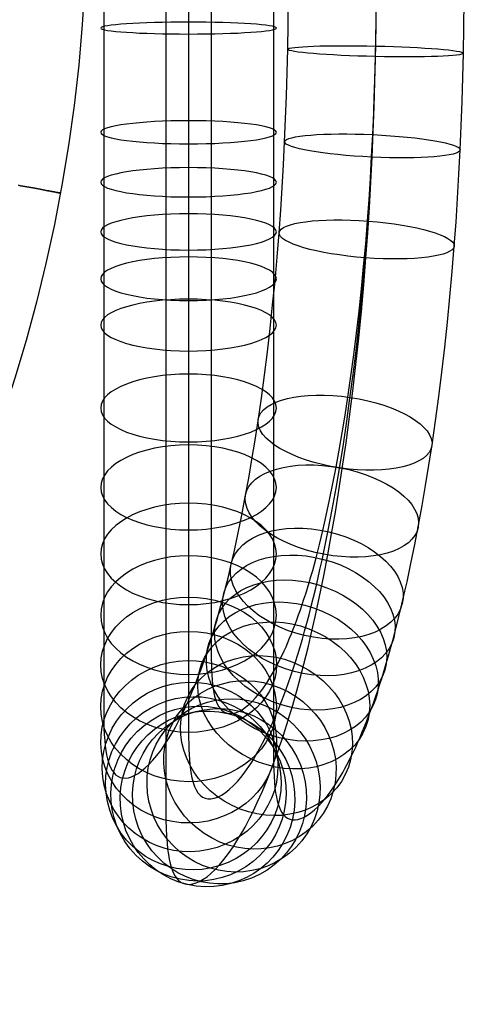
# Model space of a CAD drawing. Extents: x 66.1 to 118.8, y -25.4 to 29.7.
# Tile 9 of 29: x 112.4 to 118.8, y -18.2 to -4.1. Entities that reach past the tile are written whole.
import ezdxf

# ---------------------------------------------------------------- set-up
doc = ezdxf.new("R2010")
doc.units = 0
doc.layers.add('LAYER_04', color=34, linetype='CONTINUOUS')
doc.layers.add('PREDEFINITO', color=7, linetype='CONTINUOUS')

msp = doc.modelspace()

# ---------------------------------------------------------------- linework, layer by layer
at = {"layer": 'LAYER_04'}
for p, q in [((113.645, -3.472, 45.74), (113.645, -4.212, 45.779)), ((115.188, -3.437, 46.63), (115.188, -4.152, 46.669)), ((116.08, -3.497, 45.089), (116.08, -4.256, 45.129)), ((114.537, -3.532, 44.198), (114.537, -4.317, 44.24)), ((117.547, -4.492, 64.539), (117.559, -3.796, 64.57)), ((114.862, -3.879, 45.433), (114.862, -4.708, 45.491)), ((116.285, -4.539, 65.796), (116.297, -3.819, 65.828)), ((117.542, -4.642, 67.054), (117.555, -3.87, 67.089)), ((118.804, -4.595, 65.797), (118.817, -3.848, 65.83)), ((117.547, -4.47, 65.802), (117.554, -4.081, 65.821)), ((113.645, -4.212, 45.779), (113.645, -4.95, 45.841)), ((115.188, -4.152, 46.669), (115.188, -4.862, 46.728)), ((114.537, -4.317, 44.24), (114.537, -5.102, 44.305)), ((116.08, -4.256, 45.129), (116.08, -5.015, 45.192)), ((117.529, -5.13, 64.491), (117.547, -4.492, 64.539)), ((117.538, -4.856, 65.778), (117.547, -4.47, 65.802)), ((116.266, -5.204, 65.746), (116.285, -4.539, 65.796)), ((117.522, -5.362, 67), (117.542, -4.642, 67.054)), ((118.785, -5.289, 65.745), (118.804, -4.595, 65.797)), ((114.862, -4.708, 45.491), (114.862, -5.118, 45.53)), ((115.188, -4.862, 46.728), (115.188, -5.568, 46.809)), ((117.526, -5.236, 65.746), (117.538, -4.856, 65.778)), ((113.645, -4.95, 45.841), (113.645, -5.685, 45.926)), ((116.08, -5.015, 45.192), (116.08, -5.771, 45.28)), ((114.537, -5.102, 44.305), (114.537, -5.889, 44.396)), ((114.862, -5.118, 45.53), (114.862, -5.526, 45.577)), ((116.254, -5.535, 65.712), (116.266, -5.204, 65.746)), ((117.518, -5.447, 64.458), (117.529, -5.13, 64.491)), ((117.509, -5.723, 66.963), (117.522, -5.362, 67)), ((117.512, -5.613, 65.708), (117.526, -5.236, 65.746)), ((118.772, -5.635, 65.71), (118.785, -5.289, 65.745)), ((117.504, -5.762, 64.421), (117.518, -5.447, 64.458)), ((114.862, -5.526, 45.577), (114.862, -5.929, 45.63)), ((115.188, -5.568, 46.809), (115.188, -5.906, 46.857)), ((116.24, -5.864, 65.673), (116.254, -5.535, 65.712)), ((117.496, -5.986, 65.662), (117.512, -5.613, 65.708)), ((118.757, -5.981, 65.668), (118.772, -5.635, 65.71)), ((113.645, -5.685, 45.926), (113.645, -6.038, 45.976)), ((116.08, -5.771, 45.28), (116.08, -6.135, 45.331)), ((117.488, -6.074, 64.377), (117.504, -5.762, 64.421)), ((117.493, -6.084, 66.92), (117.509, -5.723, 66.963)), ((114.537, -5.889, 44.396), (114.537, -6.268, 44.45)), ((115.188, -5.906, 46.857), (115.188, -6.241, 46.911)), ((116.224, -6.193, 65.627), (116.24, -5.864, 65.673)), ((113.645, -6.038, 45.976), (113.645, -6.39, 46.032)), ((114.862, -5.929, 45.63), (114.862, -6.328, 45.691)), ((117.477, -6.355, 65.609), (117.496, -5.986, 65.662)), ((118.74, -6.327, 65.62), (118.757, -5.981, 65.668)), ((116.08, -6.135, 45.331), (116.08, -6.499, 45.39)), ((116.205, -6.52, 65.575), (116.224, -6.193, 65.627)), ((117.471, -6.385, 64.328), (117.488, -6.074, 64.377)), ((117.475, -6.445, 66.87), (117.493, -6.084, 66.92)), ((114.537, -6.268, 44.45), (114.537, -6.648, 44.511)), ((114.862, -6.328, 45.691), (114.862, -6.721, 45.76)), ((115.188, -6.241, 46.911), (115.188, -6.575, 46.971)), ((118.72, -6.672, 65.565), (118.74, -6.327, 65.62)), ((113.645, -6.39, 46.032), (113.645, -6.741, 46.095)), ((117.451, -6.693, 64.272), (117.471, -6.385, 64.328)), ((117.455, -6.721, 65.548), (117.477, -6.355, 65.609)), ((117.455, -6.807, 66.812), (117.475, -6.445, 66.87)), ((115.188, -6.575, 46.971), (115.188, -6.905, 47.037)), ((116.08, -6.499, 45.39), (116.08, -6.862, 45.455)), ((116.184, -6.845, 65.516), (116.205, -6.52, 65.575)), ((113.645, -6.741, 46.095), (113.645, -7.089, 46.164)), ((114.537, -6.648, 44.511), (114.537, -7.028, 44.579)), ((114.862, -6.721, 45.76), (114.862, -7.108, 45.836)), ((117.429, -6.999, 64.21), (117.451, -6.693, 64.272)), ((117.43, -7.083, 65.48), (117.455, -6.721, 65.548)), ((118.698, -7.016, 65.503), (118.72, -6.672, 65.565)), ((115.188, -6.905, 47.037), (115.188, -7.217, 47.106)), ((116.08, -6.862, 45.455), (116.08, -7.224, 45.527)), ((116.16, -7.169, 65.45), (116.184, -6.845, 65.516)), ((117.431, -7.168, 66.747), (117.455, -6.807, 66.812)), ((114.537, -7.028, 44.579), (114.537, -7.408, 44.655)), ((117.402, -7.327, 64.136), (117.429, -6.999, 64.21)), ((118.673, -7.358, 65.434), (118.698, -7.016, 65.503)), ((113.645, -7.089, 46.164), (113.645, -7.419, 46.238)), ((114.862, -7.108, 45.836), (114.862, -7.488, 45.919)), ((116.132, -7.516, 65.372), (116.16, -7.169, 65.45)), ((117.403, -7.443, 65.402), (117.43, -7.083, 65.48)), ((117.405, -7.527, 66.674), (117.431, -7.168, 66.747)), ((115.188, -7.217, 47.106), (115.188, -7.525, 47.181)), ((116.08, -7.224, 45.527), (116.08, -7.567, 45.603)), ((117.373, -7.652, 64.054), (117.402, -7.327, 64.136)), ((113.645, -7.419, 46.238), (113.645, -7.747, 46.318)), ((114.537, -7.408, 44.655), (114.537, -7.769, 44.735)), ((117.372, -7.8, 65.317), (117.403, -7.443, 65.402)), ((118.644, -7.724, 65.35), (118.673, -7.358, 65.434)), ((114.862, -7.488, 45.919), (114.862, -7.861, 46.011)), ((115.188, -7.525, 47.181), (115.188, -7.831, 47.264)), ((116.08, -7.567, 45.603), (116.08, -7.909, 45.687)), ((116.102, -7.86, 65.285), (116.132, -7.516, 65.372)), ((117.374, -7.913, 66.586), (117.405, -7.527, 66.674)), ((113.645, -7.747, 46.318), (113.645, -8.073, 46.406)), ((117.341, -7.973, 63.964), (117.373, -7.652, 64.054)), ((118.611, -8.089, 65.258), (118.644, -7.724, 65.35)), ((114.537, -7.769, 44.735), (114.537, -8.131, 44.824)), ((114.862, -7.861, 46.011), (114.862, -8.225, 46.11)), ((115.188, -7.831, 47.264), (115.188, -8.133, 47.353)), ((116.068, -8.202, 65.189), (116.102, -7.86, 65.285)), ((117.339, -8.155, 65.222), (117.372, -7.8, 65.317)), ((116.08, -7.909, 45.687), (116.08, -8.25, 45.779)), ((117.307, -8.291, 63.866), (117.341, -7.973, 63.964)), ((117.34, -8.297, 66.489), (117.374, -7.913, 66.586)), ((113.645, -8.073, 46.406), (113.645, -8.396, 46.501)), ((114.537, -8.131, 44.824), (114.537, -8.492, 44.921)), ((115.188, -8.133, 47.353), (115.188, -8.407, 47.441)), ((117.303, -8.506, 65.119), (117.339, -8.155, 65.222)), ((118.575, -8.45, 65.157), (118.611, -8.089, 65.258)), ((114.862, -8.225, 46.11), (114.862, -8.58, 46.217)), ((116.031, -8.541, 65.085), (116.068, -8.202, 65.189)), ((116.08, -8.25, 45.779), (116.08, -8.588, 45.879)), ((117.27, -8.606, 63.76), (117.307, -8.291, 63.866)), ((117.302, -8.679, 66.382), (117.34, -8.297, 66.489)), ((113.645, -8.396, 46.501), (113.645, -8.689, 46.595)), ((115.188, -8.407, 47.441), (115.188, -8.678, 47.535)), ((118.537, -8.809, 65.047), (118.575, -8.45, 65.157)), ((114.537, -8.492, 44.921), (114.537, -8.851, 45.027)), ((114.862, -8.58, 46.217), (114.862, -8.927, 46.332)), ((115.992, -8.877, 64.972), (116.031, -8.541, 65.085)), ((116.08, -8.588, 45.879), (116.08, -8.896, 45.978)), ((117.231, -8.916, 63.646), (117.27, -8.606, 63.76)), ((117.264, -8.854, 65.006), (117.303, -8.506, 65.119)), ((113.645, -8.689, 46.595), (113.645, -8.981, 46.697)), ((115.188, -8.678, 47.535), (115.188, -8.946, 47.636)), ((117.261, -9.058, 66.266), (117.302, -8.679, 66.382)), ((114.537, -8.851, 45.027), (114.537, -9.179, 45.132)), ((115.95, -9.209, 64.85), (115.992, -8.877, 64.972)), ((117.222, -9.198, 64.885), (117.264, -8.854, 65.006)), ((118.495, -9.164, 64.927), (118.537, -8.809, 65.047)), ((113.645, -8.981, 46.697), (113.645, -9.269, 46.805)), ((114.862, -8.927, 46.332), (114.862, -9.264, 46.454)), ((115.188, -8.946, 47.636), (115.188, -9.211, 47.742)), ((116.08, -8.896, 45.978), (116.08, -9.202, 46.084)), ((117.19, -9.222, 63.524), (117.231, -8.916, 63.646)), ((117.217, -9.435, 66.139), (117.261, -9.058, 66.266)), ((118.451, -9.516, 64.798), (118.495, -9.164, 64.927)), ((113.645, -9.269, 46.805), (113.645, -9.554, 46.92)), ((114.537, -9.179, 45.132), (114.537, -9.504, 45.245)), ((114.862, -9.264, 46.454), (114.862, -9.593, 46.583)), ((115.188, -9.211, 47.742), (115.188, -9.472, 47.855)), ((115.906, -9.537, 64.719), (115.95, -9.209, 64.85)), ((116.08, -9.202, 46.084), (116.08, -9.505, 46.198)), ((117.146, -9.524, 63.394), (117.19, -9.222, 63.524)), ((117.177, -9.537, 64.756), (117.222, -9.198, 64.885)), ((117.17, -9.808, 66.002), (117.217, -9.435, 66.139)), ((113.645, -9.554, 46.92), (113.645, -9.837, 47.042)), ((114.537, -9.504, 45.245), (114.537, -9.828, 45.367)), ((114.862, -9.593, 46.583), (114.862, -9.913, 46.72)), ((115.188, -9.472, 47.855), (115.188, -9.729, 47.975)), ((115.859, -9.862, 64.579), (115.906, -9.537, 64.719)), ((116.08, -9.505, 46.198), (116.08, -9.806, 46.319)), ((117.106, -9.782, 63.274), (117.146, -9.524, 63.394)), ((117.131, -9.87, 64.618), (117.177, -9.537, 64.756)), ((118.404, -9.863, 64.66), (118.451, -9.516, 64.798)), ((115.188, -9.729, 47.975), (115.188, -9.981, 48.101)), ((113.645, -9.837, 47.042), (113.645, -10.115, 47.171)), ((114.537, -9.828, 45.367), (114.537, -10.149, 45.496)), ((115.816, -10.141, 64.449), (115.859, -9.862, 64.579)), ((116.08, -9.806, 46.319), (116.08, -10.103, 46.448)), ((117.065, -10.035, 63.149), (117.106, -9.782, 63.274)), ((117.082, -10.197, 64.471), (117.131, -9.87, 64.618)), ((117.12, -10.178, 65.855), (117.17, -9.808, 66.002)), ((118.354, -10.206, 64.512), (118.404, -9.863, 64.66)), ((114.862, -9.913, 46.72), (114.862, -10.224, 46.862)), ((115.188, -9.981, 48.101), (115.188, -10.229, 48.233)), ((113.645, -10.115, 47.171), (113.645, -10.39, 47.308)), ((114.537, -10.149, 45.496), (114.537, -10.468, 45.634)), ((115.771, -10.416, 64.313), (115.816, -10.141, 64.449)), ((116.08, -10.103, 46.448), (116.08, -10.398, 46.584)), ((117.022, -10.284, 63.017), (117.065, -10.035, 63.149)), ((114.862, -10.224, 46.862), (114.862, -10.526, 47.012)), ((115.188, -10.229, 48.233), (115.188, -10.446, 48.356)), ((116.978, -10.527, 62.879), (117.022, -10.284, 63.017)), ((117.031, -10.517, 64.316), (117.082, -10.197, 64.471)), ((117.067, -10.545, 65.697), (117.12, -10.178, 65.855)), ((118.309, -10.501, 64.375), (118.354, -10.206, 64.512)), ((113.645, -10.39, 47.308), (113.645, -10.66, 47.453)), ((115.724, -10.687, 64.169), (115.771, -10.416, 64.313)), ((116.08, -10.398, 46.584), (116.08, -10.688, 46.729)), ((114.537, -10.468, 45.634), (114.537, -10.784, 45.781)), ((114.862, -10.526, 47.012), (114.862, -10.818, 47.168)), ((115.188, -10.446, 48.356), (115.188, -10.658, 48.485)), ((116.932, -10.764, 62.734), (116.978, -10.527, 62.879)), ((116.977, -10.83, 64.153), (117.031, -10.517, 64.316)), ((117.018, -10.86, 65.55), (117.067, -10.545, 65.697)), ((118.261, -10.792, 64.231), (118.309, -10.501, 64.375)), ((113.645, -10.66, 47.453), (113.645, -10.897, 47.588)), ((115.188, -10.658, 48.485), (115.188, -10.866, 48.618)), ((115.676, -10.953, 64.018), (115.724, -10.687, 64.169)), ((116.08, -10.688, 46.729), (116.079, -10.975, 46.883)), ((114.537, -10.784, 45.781), (114.537, -11.097, 45.937)), ((114.862, -10.818, 47.168), (114.862, -11.101, 47.329)), ((116.885, -10.995, 62.584), (116.932, -10.764, 62.734)), ((116.922, -11.135, 63.981), (116.977, -10.83, 64.153)), ((116.967, -11.172, 65.395), (117.018, -10.86, 65.55)), ((118.212, -11.078, 64.079), (118.261, -10.792, 64.231)), ((113.645, -10.897, 47.588), (113.645, -11.13, 47.728)), ((115.188, -10.866, 48.618), (115.188, -11.069, 48.757)), ((115.625, -11.214, 63.859), (115.676, -10.953, 64.018)), ((116.079, -10.975, 46.883), (116.079, -11.227, 47.026)), ((116.837, -11.219, 62.427), (116.885, -10.995, 62.584)), ((113.645, -11.13, 47.728), (113.645, -11.359, 47.876)), ((114.537, -11.097, 45.937), (114.537, -11.406, 46.102)), ((114.862, -11.101, 47.329), (114.862, -11.374, 47.497)), ((115.188, -11.069, 48.757), (115.188, -11.267, 48.902)), ((116.865, -11.432, 63.801), (116.922, -11.135, 63.981)), ((118.161, -11.36, 63.919), (118.212, -11.078, 64.079)), ((115.188, -11.267, 48.902), (115.188, -11.459, 49.051)), ((115.573, -11.47, 63.692), (115.625, -11.214, 63.859)), ((116.079, -11.227, 47.026), (116.079, -11.475, 47.176)), ((116.812, -11.329, 62.346), (116.837, -11.219, 62.427)), ((116.914, -11.481, 65.231), (116.967, -11.172, 65.395)), ((113.645, -11.359, 47.876), (113.645, -11.583, 48.029)), ((114.537, -11.406, 46.102), (114.537, -11.678, 46.257)), ((114.862, -11.374, 47.497), (114.862, -11.637, 47.671)), ((116.788, -11.436, 62.264), (116.812, -11.329, 62.346)), ((118.107, -11.637, 63.75), (118.161, -11.36, 63.919)), ((115.188, -11.459, 49.051), (115.188, -11.646, 49.205)), ((115.52, -11.72, 63.517), (115.573, -11.47, 63.692)), ((116.079, -11.475, 47.176), (116.079, -11.719, 47.333)), ((116.74, -11.634, 62.103), (116.764, -11.536, 62.184)), ((116.764, -11.536, 62.184), (116.788, -11.436, 62.264)), ((116.836, -11.576, 63.708), (116.865, -11.432, 63.801)), ((116.859, -11.786, 65.058), (116.914, -11.481, 65.231)), ((113.645, -11.583, 48.029), (113.645, -11.802, 48.189)), ((114.537, -11.678, 46.257), (114.537, -11.947, 46.42)), ((114.862, -11.637, 47.671), (114.862, -11.891, 47.849)), ((115.188, -11.646, 49.205), (115.188, -11.826, 49.365)), ((116.716, -11.73, 62.021), (116.74, -11.634, 62.103)), ((116.807, -11.719, 63.613), (116.836, -11.576, 63.708)), ((118.052, -11.908, 63.574), (118.107, -11.637, 63.75)), ((113.645, -11.802, 48.189), (113.645, -12.017, 48.355)), ((115.188, -11.826, 49.365), (115.188, -11.985, 49.515)), ((115.464, -11.963, 63.334), (115.492, -11.842, 63.427)), ((115.492, -11.842, 63.427), (115.52, -11.72, 63.517)), ((116.079, -11.719, 47.333), (116.079, -11.959, 47.497)), ((116.667, -11.917, 61.852), (116.691, -11.825, 61.937)), ((116.691, -11.825, 61.937), (116.716, -11.73, 62.021)), ((116.777, -11.859, 63.515), (116.807, -11.719, 63.613)), ((116.801, -12.087, 64.875), (116.859, -11.786, 65.058)), ((114.537, -11.947, 46.42), (114.537, -12.212, 46.59)), ((114.862, -11.891, 47.849), (114.862, -12.135, 48.034)), ((115.188, -11.985, 49.515), (115.188, -12.138, 49.669)), ((115.438, -12.076, 63.244), (115.464, -11.963, 63.334)), ((116.079, -11.959, 47.497), (116.079, -12.194, 47.668)), ((116.642, -12.007, 61.765), (116.667, -11.917, 61.852)), ((116.746, -11.996, 63.416), (116.777, -11.859, 63.515)), ((117.995, -12.173, 63.388), (118.052, -11.908, 63.574)), ((113.645, -12.017, 48.355), (113.645, -12.225, 48.528)), ((114.862, -12.135, 48.034), (114.862, -12.369, 48.223)), ((115.41, -12.187, 63.153), (115.438, -12.076, 63.244)), ((116.592, -12.181, 61.587), (116.617, -12.095, 61.677)), ((116.617, -12.095, 61.677), (116.642, -12.007, 61.765)), ((116.685, -12.263, 63.212), (116.716, -12.131, 63.315)), ((116.716, -12.131, 63.315), (116.746, -11.996, 63.416)), ((116.741, -12.383, 64.682), (116.801, -12.087, 64.875)), ((113.645, -12.225, 48.528), (113.645, -12.428, 48.707)), ((114.537, -12.212, 46.59), (114.537, -12.473, 46.769)), ((115.188, -12.138, 49.669), (115.188, -12.285, 49.827)), ((115.383, -12.297, 63.059), (115.41, -12.187, 63.153)), ((116.079, -12.194, 47.668), (116.079, -12.424, 47.847)), ((116.542, -12.343, 61.408), (116.567, -12.263, 61.498)), ((116.567, -12.263, 61.498), (116.592, -12.181, 61.587)), ((116.654, -12.392, 63.107), (116.685, -12.263, 63.212)), ((117.966, -12.303, 63.292), (117.995, -12.173, 63.388)), ((114.862, -12.369, 48.223), (114.862, -12.593, 48.417)), ((115.188, -12.285, 49.827), (115.188, -12.355, 49.907)), ((115.188, -12.355, 49.907), (115.188, -12.425, 49.989)), ((115.327, -12.51, 62.865), (115.355, -12.404, 62.963)), ((115.355, -12.404, 62.963), (115.383, -12.297, 63.059)), ((116.517, -12.422, 61.316), (116.542, -12.343, 61.408)), ((116.622, -12.518, 63), (116.654, -12.392, 63.107)), ((116.678, -12.673, 64.479), (116.741, -12.383, 64.682)), ((117.936, -12.431, 63.193), (117.966, -12.303, 63.292)), ((113.645, -12.428, 48.707), (113.645, -12.608, 48.877)), ((114.537, -12.473, 46.769), (114.537, -12.729, 46.955)), ((115.188, -12.425, 49.989), (115.188, -12.492, 50.072)), ((115.188, -12.492, 50.072), (115.188, -12.558, 50.155)), ((115.188, -12.558, 50.155), (115.188, -12.622, 50.24)), ((115.298, -12.614, 62.766), (115.327, -12.51, 62.865)), ((116.079, -12.424, 47.847), (116.079, -12.648, 48.032)), ((116.467, -12.572, 61.127), (116.492, -12.498, 61.222)), ((116.492, -12.498, 61.222), (116.517, -12.422, 61.316)), ((116.59, -12.642, 62.891), (116.622, -12.518, 63)), ((117.879, -12.67, 63), (117.908, -12.552, 63.098)), ((117.908, -12.552, 63.098), (117.936, -12.431, 63.193)), ((113.645, -12.608, 48.877), (113.645, -12.782, 49.052)), ((114.862, -12.593, 48.417), (114.862, -12.701, 48.516)), ((115.188, -12.622, 50.24), (115.188, -12.685, 50.326)), ((115.188, -12.685, 50.326), (115.188, -12.745, 50.413)), ((115.27, -12.715, 62.664), (115.298, -12.614, 62.766)), ((116.079, -12.648, 48.032), (116.08, -12.867, 48.226)), ((116.416, -12.715, 60.933), (116.441, -12.645, 61.031)), ((116.441, -12.645, 61.031), (116.467, -12.572, 61.127)), ((116.558, -12.762, 62.78), (116.59, -12.642, 62.891)), ((116.646, -12.817, 64.373), (116.678, -12.673, 64.479)), ((117.85, -12.787, 62.9), (117.879, -12.67, 63)), ((113.645, -12.782, 49.052), (113.645, -12.949, 49.233)), ((114.537, -12.729, 46.955), (114.537, -12.981, 47.151)), ((114.862, -12.701, 48.516), (114.862, -12.807, 48.616)), ((114.862, -12.807, 48.616), (114.862, -12.91, 48.717)), ((115.188, -12.745, 50.413), (115.188, -12.805, 50.501)), ((115.188, -12.805, 50.501), (115.188, -12.862, 50.59)), ((115.212, -12.91, 62.457), (115.241, -12.815, 62.56)), ((115.241, -12.815, 62.56), (115.27, -12.715, 62.664)), ((116.364, -12.851, 60.732), (116.39, -12.784, 60.834)), ((116.39, -12.784, 60.834), (116.416, -12.715, 60.933)), ((116.526, -12.879, 62.667), (116.558, -12.762, 62.78)), ((116.613, -12.958, 64.264), (116.646, -12.817, 64.373)), ((117.82, -12.902, 62.798), (117.85, -12.787, 62.9)), ((113.645, -12.949, 49.233), (113.645, -13.031, 49.325)), ((114.537, -12.981, 47.151), (114.537, -13.227, 47.355)), ((114.862, -12.91, 48.717), (114.862, -13.01, 48.82)), ((115.183, -13.003, 62.352), (115.212, -12.91, 62.457)), ((115.188, -12.862, 50.59), (115.188, -12.918, 50.681)), ((115.188, -12.918, 50.681), (115.188, -12.977, 50.78)), ((115.188, -12.977, 50.78), (115.188, -13.034, 50.881)), ((116.08, -12.867, 48.226), (116.08, -13.062, 48.41)), ((116.286, -13.042, 60.417), (116.312, -12.98, 60.523)), ((116.312, -12.98, 60.523), (116.338, -12.917, 60.628)), ((116.338, -12.917, 60.628), (116.364, -12.851, 60.732)), ((116.494, -12.994, 62.552), (116.526, -12.879, 62.667)), ((116.582, -13.091, 64.158), (116.613, -12.958, 64.264)), ((117.79, -13.014, 62.694), (117.82, -12.902, 62.798)), ((113.645, -13.031, 49.325), (113.645, -13.11, 49.419)), ((113.645, -13.11, 49.419), (113.645, -13.188, 49.514)), ((114.862, -13.01, 48.82), (114.862, -13.108, 48.924)), ((114.862, -13.108, 48.924), (114.863, -13.204, 49.029)), ((115.125, -13.183, 62.136), (115.154, -13.094, 62.245)), ((115.154, -13.094, 62.245), (115.183, -13.003, 62.352)), ((115.188, -13.034, 50.881), (115.187, -13.089, 50.984)), ((115.187, -13.089, 50.984), (115.187, -13.143, 51.087)), ((116.08, -13.062, 48.41), (116.08, -13.251, 48.601)), ((116.234, -13.158, 60.201), (116.26, -13.101, 60.31)), ((116.26, -13.101, 60.31), (116.286, -13.042, 60.417)), ((116.428, -13.213, 62.316), (116.461, -13.105, 62.435)), ((116.461, -13.105, 62.435), (116.494, -12.994, 62.552)), ((116.55, -13.223, 64.05), (116.582, -13.091, 64.158)), ((117.759, -13.125, 62.587), (117.79, -13.014, 62.694)), ((113.645, -13.188, 49.514), (113.645, -13.263, 49.61)), ((113.645, -13.263, 49.61), (113.645, -13.337, 49.708)), ((114.537, -13.227, 47.355), (114.537, -13.469, 47.568)), ((114.863, -13.204, 49.029), (114.863, -13.297, 49.136)), ((115.095, -13.27, 62.026), (115.125, -13.183, 62.136)), ((115.187, -13.143, 51.087), (115.188, -13.194, 51.192)), ((115.188, -13.194, 51.192), (115.188, -13.244, 51.298)), ((115.188, -13.244, 51.298), (115.188, -13.292, 51.406)), ((116.08, -13.251, 48.601), (116.08, -13.434, 48.798)), ((116.182, -13.267, 59.979), (116.208, -13.214, 60.09)), ((116.208, -13.214, 60.09), (116.234, -13.158, 60.201)), ((116.395, -13.318, 62.195), (116.428, -13.213, 62.316)), ((116.517, -13.353, 63.938), (116.55, -13.223, 64.05)), ((117.698, -13.34, 62.368), (117.729, -13.234, 62.479)), ((117.729, -13.234, 62.479), (117.759, -13.125, 62.587)), ((113.645, -13.337, 49.708), (113.645, -13.41, 49.807)), ((114.863, -13.297, 49.136), (114.863, -13.388, 49.244)), ((114.863, -13.388, 49.244), (114.863, -13.477, 49.354)), ((115.036, -13.436, 61.799), (115.065, -13.354, 61.913)), ((115.065, -13.354, 61.913), (115.095, -13.27, 62.026)), ((115.188, -13.292, 51.406), (115.189, -13.338, 51.514)), ((115.189, -13.338, 51.514), (115.191, -13.424, 51.735)), ((116.079, -13.462, 59.519), (116.13, -13.369, 59.751)), ((116.13, -13.369, 59.751), (116.156, -13.319, 59.866)), ((116.156, -13.319, 59.866), (116.182, -13.267, 59.979)), ((116.362, -13.42, 62.072), (116.395, -13.318, 62.195)), ((116.484, -13.481, 63.824), (116.517, -13.353, 63.938)), ((117.667, -13.441, 62.258), (117.698, -13.34, 62.368)), ((113.645, -13.41, 49.807), (113.645, -13.48, 49.908)), ((113.645, -13.48, 49.908), (113.645, -13.548, 50.01)), ((114.537, -13.469, 47.568), (114.537, -13.685, 47.772)), ((114.863, -13.477, 49.354), (114.863, -13.563, 49.466)), ((114.976, -13.595, 61.564), (115.006, -13.516, 61.683)), ((115.006, -13.516, 61.683), (115.036, -13.436, 61.799)), ((115.191, -13.424, 51.735), (115.195, -13.505, 51.961)), ((115.195, -13.505, 51.961), (115.2, -13.578, 52.191)), ((116.028, -13.548, 59.283), (116.079, -13.462, 59.519)), ((116.08, -13.434, 48.798), (116.08, -13.523, 48.899)), ((116.08, -13.523, 48.899), (116.08, -13.611, 49.002)), ((116.295, -13.616, 61.821), (116.328, -13.519, 61.948)), ((116.328, -13.519, 61.948), (116.362, -13.42, 62.072)), ((116.45, -13.608, 63.708), (116.484, -13.481, 63.824)), ((117.606, -13.636, 62.033), (117.637, -13.54, 62.147)), ((117.637, -13.54, 62.147), (117.667, -13.441, 62.258)), ((113.645, -13.548, 50.01), (113.645, -13.615, 50.113)), ((113.645, -13.615, 50.113), (113.645, -13.68, 50.218)), ((113.645, -13.68, 50.218), (113.645, -13.748, 50.333)), ((114.537, -13.685, 47.772), (114.537, -13.895, 47.984)), ((114.863, -13.563, 49.466), (114.862, -13.647, 49.579)), ((114.862, -13.647, 49.579), (114.862, -13.728, 49.694)), ((114.915, -13.745, 61.321), (114.945, -13.671, 61.444)), ((114.945, -13.671, 61.444), (114.976, -13.595, 61.564)), ((115.2, -13.578, 52.191), (115.207, -13.646, 52.426)), ((115.207, -13.646, 52.426), (115.215, -13.706, 52.657)), ((115.925, -13.703, 58.776), (115.978, -13.626, 59.042)), ((115.978, -13.626, 59.042), (116.028, -13.548, 59.283)), ((116.08, -13.611, 49.002), (116.08, -13.696, 49.107)), ((116.261, -13.709, 61.692), (116.295, -13.616, 61.821)), ((116.416, -13.732, 63.588), (116.45, -13.608, 63.708)), ((117.575, -13.73, 61.918), (117.606, -13.636, 62.033)), ((113.645, -13.748, 50.333), (113.645, -13.814, 50.45)), ((113.645, -13.814, 50.45), (113.645, -13.878, 50.568)), ((114.854, -13.886, 61.072), (114.884, -13.817, 61.197)), ((114.862, -13.728, 49.694), (114.862, -13.807, 49.811)), ((114.862, -13.807, 49.811), (114.862, -13.884, 49.929)), ((114.884, -13.817, 61.197), (114.915, -13.745, 61.321)), ((115.215, -13.706, 52.657), (115.224, -13.76, 52.891)), ((115.224, -13.76, 52.891), (115.236, -13.81, 53.128)), ((115.236, -13.81, 53.128), (115.248, -13.855, 53.368)), ((115.822, -13.832, 58.232), (115.873, -13.771, 58.506)), ((115.873, -13.771, 58.506), (115.925, -13.703, 58.776)), ((116.08, -13.696, 49.107), (116.08, -13.78, 49.213)), ((116.08, -13.78, 49.213), (116.08, -13.861, 49.321)), ((116.194, -13.887, 61.429), (116.228, -13.799, 61.562)), ((116.228, -13.799, 61.562), (116.261, -13.709, 61.692)), ((116.381, -13.854, 63.466), (116.416, -13.732, 63.588)), ((117.512, -13.911, 61.682), (117.543, -13.822, 61.801)), ((117.543, -13.822, 61.801), (117.575, -13.73, 61.918)), ((113.645, -13.878, 50.568), (113.645, -13.94, 50.689)), ((113.645, -13.94, 50.689), (113.645, -13.999, 50.81)), ((114.537, -13.895, 47.984), (114.537, -14.099, 48.204)), ((114.793, -14.018, 60.816), (114.824, -13.953, 60.945)), ((114.824, -13.953, 60.945), (114.854, -13.886, 61.072)), ((114.862, -13.884, 49.929), (114.862, -13.959, 50.05)), ((114.862, -13.959, 50.05), (114.862, -14.031, 50.172)), ((115.248, -13.855, 53.368), (115.263, -13.895, 53.61)), ((115.263, -13.895, 53.61), (115.279, -13.93, 53.853)), ((115.279, -13.93, 53.853), (115.296, -13.961, 54.098)), ((115.296, -13.961, 54.098), (115.315, -13.988, 54.344)), ((115.635, -13.999, 57.098), (115.679, -13.968, 57.386)), ((115.679, -13.968, 57.386), (115.725, -13.93, 57.671)), ((115.725, -13.93, 57.671), (115.773, -13.884, 57.953)), ((115.773, -13.884, 57.953), (115.822, -13.832, 58.232)), ((116.08, -13.861, 49.321), (116.08, -13.941, 49.431)), ((116.08, -13.941, 49.431), (116.08, -14.018, 49.541)), ((116.16, -13.971, 61.295), (116.194, -13.887, 61.429)), ((116.346, -13.974, 63.341), (116.381, -13.854, 63.466)), ((117.481, -13.998, 61.562), (117.512, -13.911, 61.682)), ((113.645, -13.999, 50.81), (113.645, -14.057, 50.933)), ((113.645, -14.057, 50.933), (113.645, -14.112, 51.058)), ((114.537, -14.099, 48.204), (114.537, -14.199, 48.317)), ((114.733, -14.14, 60.555), (114.763, -14.08, 60.687)), ((114.763, -14.08, 60.687), (114.793, -14.018, 60.816)), ((114.862, -14.031, 50.172), (114.862, -14.101, 50.296)), ((114.862, -14.101, 50.296), (114.862, -14.17, 50.423)), ((115.315, -13.988, 54.344), (115.341, -14.016, 54.652)), ((115.341, -14.016, 54.652), (115.37, -14.036, 54.961)), ((115.37, -14.036, 54.961), (115.401, -14.051, 55.27)), ((115.401, -14.051, 55.27), (115.434, -14.059, 55.579)), ((115.434, -14.059, 55.579), (115.47, -14.06, 55.888)), ((115.47, -14.06, 55.888), (115.509, -14.055, 56.196)), ((115.509, -14.055, 56.196), (115.549, -14.042, 56.503)), ((115.549, -14.042, 56.503), (115.592, -14.024, 56.808)), ((115.592, -14.024, 56.808), (115.635, -13.999, 57.098)), ((116.08, -14.094, 49.654), (116.079, -14.167, 49.767)), ((116.08, -14.018, 49.541), (116.08, -14.094, 49.654)), ((116.092, -14.132, 61.02), (116.126, -14.053, 61.158)), ((116.126, -14.053, 61.158), (116.16, -13.971, 61.295)), ((116.277, -14.2, 63.091), (116.312, -14.088, 63.217)), ((116.312, -14.088, 63.217), (116.346, -13.974, 63.341)), ((117.418, -14.165, 61.315), (117.449, -14.082, 61.44)), ((117.449, -14.082, 61.44), (117.481, -13.998, 61.562)), ((113.645, -14.112, 51.058), (113.646, -14.166, 51.184)), ((113.646, -14.166, 51.184), (113.649, -14.267, 51.44)), ((114.537, -14.199, 48.317), (114.537, -14.296, 48.432)), ((114.673, -14.253, 60.289), (114.703, -14.197, 60.423)), ((114.703, -14.197, 60.423), (114.733, -14.14, 60.555)), ((114.862, -14.17, 50.423), (114.862, -14.235, 50.551)), ((114.862, -14.235, 50.551), (114.862, -14.299, 50.682)), ((116.025, -14.281, 60.737), (116.059, -14.208, 60.879)), ((116.059, -14.208, 60.879), (116.092, -14.132, 61.02)), ((116.079, -14.167, 49.767), (116.079, -14.238, 49.882)), ((116.079, -14.238, 49.882), (116.079, -14.313, 50.008)), ((116.242, -14.309, 62.963), (116.277, -14.2, 63.091)), ((117.354, -14.323, 61.06), (117.386, -14.245, 61.188)), ((117.386, -14.245, 61.188), (117.418, -14.165, 61.315)), ((113.649, -14.267, 51.44), (113.653, -14.359, 51.701)), ((113.653, -14.359, 51.701), (113.659, -14.444, 51.967)), ((114.537, -14.296, 48.432), (114.537, -14.392, 48.549)), ((114.537, -14.392, 48.549), (114.537, -14.485, 48.668)), ((114.585, -14.405, 59.882), (114.644, -14.306, 60.155)), ((114.644, -14.306, 60.155), (114.673, -14.253, 60.289)), ((114.862, -14.299, 50.682), (114.862, -14.361, 50.814)), ((114.862, -14.361, 50.814), (114.863, -14.42, 50.949)), ((115.957, -14.42, 60.447), (115.991, -14.352, 60.593)), ((115.991, -14.352, 60.593), (116.025, -14.281, 60.737)), ((116.079, -14.313, 50.008), (116.079, -14.385, 50.135)), ((116.079, -14.385, 50.135), (116.079, -14.454, 50.264)), ((116.207, -14.415, 62.832), (116.242, -14.309, 62.963)), ((117.322, -14.397, 60.931), (117.354, -14.323, 61.06)), ((113.659, -14.444, 51.967), (113.667, -14.522, 52.235)), ((113.667, -14.522, 52.235), (113.676, -14.59, 52.498)), ((114.467, -14.583, 59.3), (114.528, -14.495, 59.605)), ((114.528, -14.495, 59.605), (114.585, -14.405, 59.882)), ((114.537, -14.485, 48.668), (114.537, -14.577, 48.789)), ((114.863, -14.42, 50.949), (114.864, -14.478, 51.086)), ((114.864, -14.478, 51.086), (114.865, -14.533, 51.226)), ((114.865, -14.533, 51.226), (114.867, -14.586, 51.368)), ((115.89, -14.547, 60.149), (115.924, -14.485, 60.299)), ((115.924, -14.485, 60.299), (115.957, -14.42, 60.447)), ((116.079, -14.454, 50.264), (116.079, -14.521, 50.394)), ((116.079, -14.521, 50.394), (116.079, -14.585, 50.524)), ((116.136, -14.621, 62.565), (116.172, -14.519, 62.7)), ((116.172, -14.519, 62.7), (116.207, -14.415, 62.832)), ((117.259, -14.539, 60.668), (117.29, -14.47, 60.8)), ((117.29, -14.47, 60.8), (117.322, -14.397, 60.931)), ((113.676, -14.59, 52.498), (113.687, -14.651, 52.762)), ((113.687, -14.651, 52.762), (113.699, -14.707, 53.028)), ((114.35, -14.729, 58.681), (114.408, -14.661, 58.992)), ((114.408, -14.661, 58.992), (114.467, -14.583, 59.3)), ((114.537, -14.577, 48.789), (114.537, -14.666, 48.912)), ((114.537, -14.666, 48.912), (114.537, -14.753, 49.036)), ((114.867, -14.586, 51.368), (114.869, -14.638, 51.512)), ((114.869, -14.638, 51.512), (114.875, -14.734, 51.808)), ((115.791, -14.718, 59.687), (115.824, -14.664, 59.843)), ((115.824, -14.664, 59.843), (115.857, -14.607, 59.997)), ((115.857, -14.607, 59.997), (115.89, -14.547, 60.149)), ((116.079, -14.585, 50.524), (116.079, -14.646, 50.655)), ((116.079, -14.646, 50.655), (116.08, -14.705, 50.787)), ((116.101, -14.719, 62.428), (116.136, -14.621, 62.565)), ((117.165, -14.732, 60.265), (117.196, -14.671, 60.401)), ((117.196, -14.671, 60.401), (117.227, -14.606, 60.535)), ((117.227, -14.606, 60.535), (117.259, -14.539, 60.668)), ((113.699, -14.707, 53.028), (113.714, -14.757, 53.296)), ((113.714, -14.757, 53.296), (113.73, -14.801, 53.564)), ((113.73, -14.801, 53.564), (113.747, -14.841, 53.834)), ((114.241, -14.839, 58.051), (114.294, -14.788, 58.367)), ((114.294, -14.788, 58.367), (114.35, -14.729, 58.681)), ((114.537, -14.753, 49.036), (114.537, -14.837, 49.162)), ((114.875, -14.734, 51.808), (114.884, -14.823, 52.114)), ((115.725, -14.819, 59.369), (115.758, -14.77, 59.529)), ((115.758, -14.77, 59.529), (115.791, -14.718, 59.687)), ((116.029, -14.909, 62.147), (116.065, -14.815, 62.29)), ((116.065, -14.815, 62.29), (116.101, -14.719, 62.428)), ((116.08, -14.705, 50.787), (116.081, -14.761, 50.92)), ((116.081, -14.761, 50.92), (116.082, -14.815, 51.052)), ((116.082, -14.815, 51.052), (116.083, -14.866, 51.186)), ((117.104, -14.848, 59.992), (117.134, -14.792, 60.129)), ((117.134, -14.792, 60.129), (117.165, -14.732, 60.265)), ((113.747, -14.841, 53.834), (113.766, -14.875, 54.104)), ((113.766, -14.875, 54.104), (113.788, -14.905, 54.376)), ((113.788, -14.905, 54.376), (113.816, -14.935, 54.715)), ((113.816, -14.935, 54.715), (113.848, -14.958, 55.055)), ((113.848, -14.958, 55.055), (113.882, -14.974, 55.396)), ((114.045, -14.965, 56.754), (114.093, -14.944, 57.091)), ((114.093, -14.944, 57.091), (114.14, -14.917, 57.413)), ((114.14, -14.917, 57.413), (114.189, -14.882, 57.733)), ((114.189, -14.882, 57.733), (114.241, -14.839, 58.051)), ((114.537, -14.92, 49.29), (114.536, -15, 49.419)), ((114.537, -14.837, 49.162), (114.537, -14.92, 49.29)), ((114.884, -14.823, 52.114), (114.895, -14.905, 52.431)), ((114.895, -14.905, 52.431), (114.909, -14.978, 52.759)), ((115.567, -15.026, 58.542), (115.629, -14.951, 58.878)), ((115.629, -14.951, 58.878), (115.693, -14.866, 59.208)), ((115.693, -14.866, 59.208), (115.725, -14.819, 59.369)), ((115.992, -15, 62.004), (116.029, -14.909, 62.147)), ((116.083, -14.866, 51.186), (116.088, -14.961, 51.454)), ((117.014, -15.003, 59.575), (117.073, -14.902, 59.854)), ((117.073, -14.902, 59.854), (117.104, -14.848, 59.992)), ((113.882, -14.974, 55.396), (113.919, -14.982, 55.736)), ((113.919, -14.982, 55.736), (113.958, -14.984, 56.076)), ((113.958, -14.984, 56.076), (114.001, -14.978, 56.415)), ((114.001, -14.978, 56.415), (114.045, -14.965, 56.754)), ((114.536, -15, 49.419), (114.536, -15.084, 49.561)), ((114.536, -15.084, 49.561), (114.536, -15.165, 49.704)), ((114.909, -14.978, 52.759), (114.927, -15.045, 53.097)), ((114.927, -15.045, 53.097), (114.947, -15.103, 53.443)), ((115.446, -15.147, 57.845), (115.506, -15.091, 58.197)), ((115.506, -15.091, 58.197), (115.567, -15.026, 58.542)), ((115.92, -15.173, 61.711), (115.956, -15.088, 61.858)), ((115.956, -15.088, 61.858), (115.992, -15, 62.004)), ((116.088, -14.961, 51.454), (116.094, -15.047, 51.723)), ((116.094, -15.047, 51.723), (116.101, -15.125, 51.994)), ((116.894, -15.184, 58.987), (116.955, -15.095, 59.294)), ((116.955, -15.095, 59.294), (117.014, -15.003, 59.575)), ((114.536, -15.165, 49.704), (114.536, -15.243, 49.849)), ((114.947, -15.103, 53.443), (114.97, -15.154, 53.797)), ((114.97, -15.154, 53.797), (114.997, -15.196, 54.157)), ((114.997, -15.196, 54.157), (115.027, -15.23, 54.522)), ((115.027, -15.23, 54.522), (115.061, -15.256, 54.891)), ((115.281, -15.256, 56.754), (115.334, -15.229, 57.123)), ((115.334, -15.229, 57.123), (115.389, -15.193, 57.486)), ((115.389, -15.193, 57.486), (115.446, -15.147, 57.845)), ((115.884, -15.255, 61.562), (115.92, -15.173, 61.711)), ((116.101, -15.125, 51.994), (116.111, -15.193, 52.257)), ((116.111, -15.193, 52.257), (116.121, -15.255, 52.521)), ((116.834, -15.262, 58.677), (116.894, -15.184, 58.987)), ((114.536, -15.243, 49.849), (114.536, -15.318, 49.995)), ((114.536, -15.318, 49.995), (114.536, -15.39, 50.142)), ((115.061, -15.256, 54.891), (115.098, -15.274, 55.263)), ((115.098, -15.274, 55.263), (115.139, -15.283, 55.636)), ((115.139, -15.283, 55.636), (115.183, -15.283, 56.01)), ((115.183, -15.283, 56.01), (115.23, -15.274, 56.383)), ((115.23, -15.274, 56.383), (115.281, -15.256, 56.754)), ((115.813, -15.41, 61.261), (115.848, -15.334, 61.412)), ((115.848, -15.334, 61.412), (115.884, -15.255, 61.562)), ((116.121, -15.255, 52.521), (116.134, -15.31, 52.786)), ((116.134, -15.31, 52.786), (116.148, -15.36, 53.052)), ((116.148, -15.36, 53.052), (116.164, -15.404, 53.319)), ((116.721, -15.39, 58.052), (116.777, -15.331, 58.365)), ((116.777, -15.331, 58.365), (116.834, -15.262, 58.677)), ((114.536, -15.39, 50.142), (114.536, -15.459, 50.29)), ((114.536, -15.459, 50.29), (114.537, -15.526, 50.439)), ((115.742, -15.553, 60.955), (115.777, -15.483, 61.109)), ((115.777, -15.483, 61.109), (115.813, -15.41, 61.261)), ((116.164, -15.404, 53.319), (116.181, -15.443, 53.585)), ((116.181, -15.443, 53.585), (116.201, -15.477, 53.852)), ((116.201, -15.477, 53.852), (116.221, -15.506, 54.12)), ((116.221, -15.506, 54.12), (116.249, -15.536, 54.453)), ((116.521, -15.544, 56.787), (116.568, -15.517, 57.104)), ((116.568, -15.517, 57.104), (116.617, -15.483, 57.421)), ((116.617, -15.483, 57.421), (116.668, -15.441, 57.737)), ((116.668, -15.441, 57.737), (116.721, -15.39, 58.052)), ((114.537, -15.526, 50.439), (114.538, -15.589, 50.589)), ((114.538, -15.589, 50.589), (114.541, -15.708, 50.891)), ((115.672, -15.685, 60.645), (115.707, -15.62, 60.801)), ((115.707, -15.62, 60.801), (115.742, -15.553, 60.955)), ((116.249, -15.536, 54.453), (116.28, -15.558, 54.787)), ((116.28, -15.558, 54.787), (116.314, -15.574, 55.12)), ((116.314, -15.574, 55.12), (116.35, -15.582, 55.453)), ((116.35, -15.582, 55.453), (116.389, -15.584, 55.787)), ((116.389, -15.584, 55.787), (116.43, -15.578, 56.12)), ((116.43, -15.578, 56.12), (116.474, -15.565, 56.454)), ((116.474, -15.565, 56.454), (116.521, -15.544, 56.787)), ((114.541, -15.708, 50.891), (114.546, -15.816, 51.194)), ((115.571, -15.86, 60.174), (115.638, -15.746, 60.489)), ((115.638, -15.746, 60.489), (115.672, -15.685, 60.645)), ((114.546, -15.816, 51.194), (114.553, -15.913, 51.498)), ((114.553, -15.913, 51.498), (114.561, -16.001, 51.803)), ((115.505, -15.963, 59.857), (115.571, -15.86, 60.174)), ((114.561, -16.001, 51.803), (114.572, -16.077, 52.098)), ((114.572, -16.077, 52.098), (114.584, -16.146, 52.392)), ((115.369, -16.151, 59.163), (115.436, -16.063, 59.511)), ((115.436, -16.063, 59.511), (115.505, -15.963, 59.857)), ((114.584, -16.146, 52.392), (114.598, -16.207, 52.686)), ((114.598, -16.207, 52.686), (114.613, -16.262, 52.98)), ((115.242, -16.294, 58.466), (115.304, -16.228, 58.815)), ((115.304, -16.228, 58.815), (115.369, -16.151, 59.163)), ((114.613, -16.262, 52.98), (114.631, -16.311, 53.273)), ((114.631, -16.311, 53.273), (114.65, -16.354, 53.566)), ((114.65, -16.354, 53.566), (114.671, -16.391, 53.859)), ((115.127, -16.397, 57.767), (115.183, -16.35, 58.117)), ((115.183, -16.35, 58.117), (115.242, -16.294, 58.466)), ((114.671, -16.391, 53.859), (114.694, -16.423, 54.151)), ((114.694, -16.423, 54.151), (114.724, -16.455, 54.516)), ((114.724, -16.455, 54.516), (114.758, -16.48, 54.881)), ((114.758, -16.48, 54.881), (114.795, -16.497, 55.246)), ((114.795, -16.497, 55.246), (114.834, -16.506, 55.611)), ((114.834, -16.506, 55.611), (114.877, -16.507, 55.975)), ((114.877, -16.507, 55.975), (114.922, -16.501, 56.34)), ((114.922, -16.501, 56.34), (114.97, -16.487, 56.705)), ((114.97, -16.487, 56.705), (115.021, -16.464, 57.069)), ((115.021, -16.464, 57.069), (115.073, -16.435, 57.418)), ((115.073, -16.435, 57.418), (115.127, -16.397, 57.767))]:
    msp.add_line(p, q, dxfattribs=at)
at = {"layer": 'LAYER_04', "extrusion": (1.20769e-06, 0.997698, -0.067811)}
msp.add_circle((-114.862, 45.062, -7.307), 1.26, dxfattribs=at)
at = {"layer": 'LAYER_04', "extrusion": (0.022194, 0.997966, 0.059766)}
msp.add_circle((-117.617, 65.796, 1.983), 1.26, dxfattribs=at)
at = {"layer": 'LAYER_04', "extrusion": (2.99633e-06, 0.991282, -0.13176)}
msp.add_circle((-114.862, 44.45, -11.687), 1.26, dxfattribs=at)
at = {"layer": 'LAYER_04', "extrusion": (0.046262, 0.990709, 0.127886)}
msp.add_circle((-117.647, 65.187, 7.966), 1.26, dxfattribs=at)
at = {"layer": 'LAYER_04', "extrusion": (1.16919e-06, 0.98595, -0.167043)}
msp.add_circle((-114.862, 43.992, -13.99), 1.26, dxfattribs=at)
at = {"layer": 'LAYER_04', "extrusion": (-2.75468e-06, 0.978467, -0.206402)}
msp.add_circle((-114.862, 43.381, -16.465), 1.26, dxfattribs=at)
at = {"layer": 'LAYER_04', "extrusion": (0.074671, 0.974927, 0.209622)}
msp.add_circle((-117.629, 63.627, 15.404), 1.26, dxfattribs=at)
at = {"layer": 'LAYER_04', "extrusion": (-8.81202e-06, 0.968567, -0.248753)}
msp.add_circle((-114.862, 42.609, -19.026), 1.26, dxfattribs=at)
at = {"layer": 'LAYER_04', "extrusion": (-1.24252e-05, 0.955476, -0.295069)}
msp.add_circle((-114.862, 41.627, -21.744), 1.26, dxfattribs=at)
at = {"layer": 'LAYER_04', "extrusion": (2.7268e-06, 0.922675, -0.385579)}
msp.add_circle((-114.862, 39.282, -26.907), 1.26, dxfattribs=at)
at = {"layer": 'LAYER_04', "extrusion": (0.135601, 0.903999, 0.405461)}
msp.add_circle((-117.299, 55.982, 32.98), 1.26, dxfattribs=at)
at = {"layer": 'LAYER_04', "extrusion": (5.14408e-05, 0.875354, -0.483482)}
msp.add_circle((-114.863, 36.061, -32.268), 1.26, dxfattribs=at)
at = {"layer": 'LAYER_04', "extrusion": (0.159358, 0.85105, 0.500319)}
msp.add_circle((-116.974, 50.107, 41.142), 1.26, dxfattribs=at)
at = {"layer": 'LAYER_04', "extrusion": (1.42824e-05, 0.816955, -0.576702)}
msp.add_circle((-114.862, 32.233, -37.16), 1.26, dxfattribs=at)
at = {"layer": 'LAYER_04', "extrusion": (0.181444, 0.774875, 0.605513)}
msp.add_circle((-116.408, 41.428, 50.031), 1.26, dxfattribs=at)
at = {"layer": 'LAYER_04', "extrusion": (0.190979, 0.727291, 0.659223)}
msp.add_circle((-115.978, 35.83, 54.516), 1.26, dxfattribs=at)
at = {"layer": 'LAYER_04', "extrusion": (-0.00018445, 0.738067, -0.674728)}
msp.add_circle((-114.859, 27.218, -42.057), 1.26, dxfattribs=at)
at = {"layer": 'LAYER_04', "extrusion": (0.199216, 0.671362, 0.713853)}
msp.add_circle((-115.377, 29.041, 59.013), 1.26, dxfattribs=at)
at = {"layer": 'LAYER_04', "extrusion": (3.89561e-05, -0.639523, 0.768772)}
msp.add_circle((114.862, 21.195, 46.38), 1.26, dxfattribs=at)
at = {"layer": 'LAYER_04', "extrusion": (0.20479, 0.611445, 0.764328)}
msp.add_circle((-114.6, 21.507, 63.008), 1.26, dxfattribs=at)
at = {"layer": 'LAYER_04', "extrusion": (0.207616, 0.547745, 0.810476)}
msp.add_circle((-113.573, 13.132, 66.466), 1.26, dxfattribs=at)
at = {"layer": 'LAYER_04', "extrusion": (-0.000936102, -0.518246, 0.855231)}
msp.add_circle((114.887, 14.178, 49.931), 1.26, dxfattribs=at)
at = {"layer": 'LAYER_04', "extrusion": (0.204868, 0.414746, 0.886575)}
msp.add_circle((-110.352, -6.105, 71.475), 1.26, dxfattribs=at)
at = {"layer": 'LAYER_04', "extrusion": (0.007003, -0.381875, 0.924187)}
msp.add_circle((114.579, 4.188, 53.509), 1.26, dxfattribs=at)
at = {"layer": 'LAYER_04', "extrusion": (0.030529, -0.263255, 0.964243)}
msp.add_circle((112.412, -13.148, 57.661), 1.26, dxfattribs=at)
at = {"layer": 'LAYER_04', "extrusion": (0.191383, 0.288408, 0.938186)}
msp.add_circle((-104.62, -27.897, 73.658), 1.26, dxfattribs=at)
at = {"layer": 'LAYER_04', "extrusion": (0.055546, -0.173146, 0.983329)}
msp.add_circle((104.837, -38.953, 61.279), 1.26, dxfattribs=at)
at = {"layer": 'LAYER_04', "extrusion": (0.079854, -0.099122, 0.991866)}
msp.add_circle((80.018, -76.402, 64.497), 1.26, dxfattribs=at)
at = {"layer": 'LAYER_04', "extrusion": (0.141794, 0.072476, 0.987239)}
msp.add_circle((-66.053, -85.445, 71.457), 1.26, dxfattribs=at)
at = {"layer": 'LAYER_04', "extrusion": (0.168196, 0.169426, 0.971084)}
msp.add_circle((-92.604, -54.73, 73.398), 1.26, dxfattribs=at)
at = {"layer": 'LAYER_04', "extrusion": (0.11201, -0.014653, 0.993599)}
msp.add_circle((-0.219, -109.12, 68.359), 1.26, dxfattribs=at)
at = {"layer": 'PREDEFINITO'}
for p, q in [((112.422, -6.488, 46.597), (112.454, -6.494, 46.583)), ((112.454, -6.494, 42.763), (112.422, -6.488, 42.749)), ((112.454, -6.494, 46.583), (112.484, -6.5, 46.568)), ((112.484, -6.5, 42.778), (112.454, -6.494, 42.763)), ((112.484, -6.5, 46.568), (112.514, -6.505, 46.552)), ((112.514, -6.505, 42.794), (112.484, -6.5, 42.778)), ((112.514, -6.505, 46.552), (112.544, -6.511, 46.535)), ((112.544, -6.511, 42.811), (112.514, -6.505, 42.794)), ((112.544, -6.511, 46.535), (112.573, -6.516, 46.517)), ((112.573, -6.516, 42.829), (112.544, -6.511, 42.811)), ((112.573, -6.516, 46.517), (112.601, -6.521, 46.498)), ((112.601, -6.521, 42.848), (112.573, -6.516, 42.829)), ((112.601, -6.521, 46.498), (112.629, -6.526, 46.478)), ((112.629, -6.526, 42.868), (112.601, -6.521, 42.848)), ((112.629, -6.526, 46.478), (112.655, -6.531, 46.457)), ((112.655, -6.531, 42.889), (112.629, -6.526, 42.868)), ((112.655, -6.531, 46.457), (112.682, -6.536, 46.435)), ((112.682, -6.536, 42.911), (112.655, -6.531, 42.889)), ((112.682, -6.536, 46.435), (112.707, -6.541, 46.412)), ((112.707, -6.541, 42.934), (112.682, -6.536, 42.911)), ((112.707, -6.541, 46.412), (112.732, -6.545, 46.388)), ((112.732, -6.545, 42.958), (112.707, -6.541, 42.934)), ((112.732, -6.545, 46.388), (112.755, -6.55, 46.363)), ((112.755, -6.55, 42.983), (112.732, -6.545, 42.958)), ((112.755, -6.55, 46.363), (112.778, -6.554, 46.338)), ((112.778, -6.554, 43.008), (112.755, -6.55, 42.983)), ((112.778, -6.554, 46.338), (112.8, -6.558, 46.311)), ((112.8, -6.558, 43.035), (112.778, -6.554, 43.008)), ((112.8, -6.558, 46.311), (112.821, -6.562, 46.284)), ((112.821, -6.562, 43.062), (112.8, -6.558, 43.035)), ((112.821, -6.562, 46.284), (112.842, -6.566, 46.257)), ((112.842, -6.566, 43.089), (112.821, -6.562, 43.062)), ((112.842, -6.566, 46.257), (112.861, -6.569, 46.228)), ((112.861, -6.569, 43.118), (112.842, -6.566, 43.089)), ((112.861, -6.569, 46.228), (112.879, -6.573, 46.199)), ((112.879, -6.573, 43.147), (112.861, -6.569, 43.118)), ((112.879, -6.573, 46.199), (112.896, -6.576, 46.169)), ((112.896, -6.576, 43.177), (112.879, -6.573, 43.147)), ((112.896, -6.576, 46.169), (112.912, -6.579, 46.139)), ((112.912, -6.579, 43.207), (112.896, -6.576, 43.177)), ((112.912, -6.579, 46.139), (112.927, -6.582, 46.108)), ((112.927, -6.582, 43.238), (112.912, -6.579, 43.207)), ((112.927, -6.582, 46.108), (112.941, -6.584, 46.076)), ((112.941, -6.584, 43.27), (112.927, -6.582, 43.238)), ((112.941, -6.584, 46.076), (112.954, -6.587, 46.044)), ((112.954, -6.587, 43.302), (112.941, -6.584, 43.27)), ((112.954, -6.587, 46.044), (112.966, -6.589, 46.012)), ((112.966, -6.589, 43.334), (112.954, -6.587, 43.302)), ((112.966, -6.589, 46.012), (112.977, -6.591, 45.979)), ((112.977, -6.591, 43.367), (112.966, -6.589, 43.334)), ((112.977, -6.591, 45.979), (112.986, -6.592, 45.946)), ((112.986, -6.592, 43.4), (112.977, -6.591, 43.367)), ((112.986, -6.592, 45.946), (112.995, -6.594, 45.913)), ((112.995, -6.594, 43.433), (112.986, -6.592, 43.4)), ((112.995, -6.594, 45.913), (113.002, -6.595, 45.879)), ((113.002, -6.595, 43.467), (112.995, -6.594, 43.433)), ((113.002, -6.595, 45.879), (113.008, -6.597, 45.845)), ((113.008, -6.597, 43.501), (113.002, -6.595, 43.467)), ((113.008, -6.597, 45.845), (113.013, -6.597, 45.811)), ((113.013, -6.597, 43.535), (113.008, -6.597, 43.501)), ((113.013, -6.597, 45.811), (113.017, -6.598, 45.777)), ((113.017, -6.598, 43.57), (113.013, -6.597, 43.535)), ((113.017, -6.598, 45.777), (113.02, -6.599, 45.742)), ((113.02, -6.599, 43.604), (113.017, -6.598, 43.57)), ((113.02, -6.599, 45.742), (113.021, -6.599, 45.708)), ((113.021, -6.599, 43.638), (113.02, -6.599, 43.604)), ((113.021, -6.599, 45.708), (113.021, -6.599, 45.673)), ((113.021, -6.599, 45.673), (113.021, -6.599, 43.673)), ((113.021, -6.599, 43.673), (113.021, -6.599, 43.638))]:
    msp.add_line(p, q, dxfattribs=at)
for centre in [(90.4, -2.413, 45.673), (90.4, -2.413, 43.673)]:
    msp.add_circle(centre, 23.005, dxfattribs=at)

doc.saveas('drawing.dxf')
